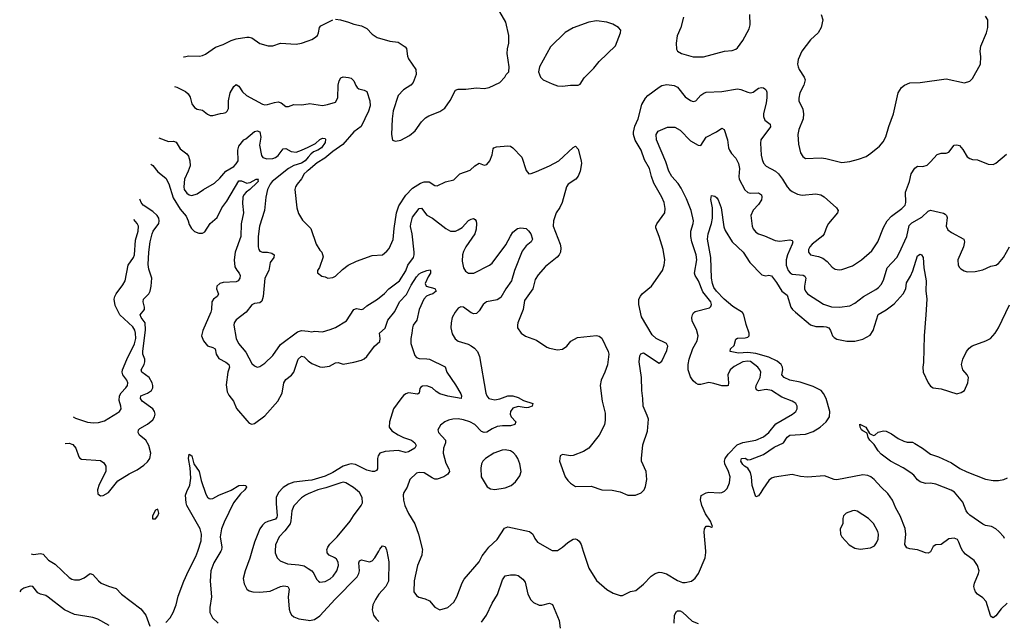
# Model space of a CAD drawing. Header units: inches. Extents: x 1473912 to 1647258, y 640388 to 773423.
# Tile 238 of 256: x 1487791 to 1495334, y 749463 to 754070. Entities that reach past the tile are written whole.
import ezdxf

# ---------------------------------------------------------------- set-up
doc = ezdxf.new("R2010")
doc.units = ezdxf.units.IN
doc.header["$MEASUREMENT"] = 0
for name, color, linetype in [('B4784', 7, 'Continuous'), ('B4785', 7, 'Continuous'), ('B4794', 7, 'Continuous'), ('B4795', 7, 'Continuous')]:
    doc.layers.add(name, color=color, linetype=linetype)

msp = doc.modelspace()

# ---------------------------------------------------------------- linework, layer by layer
at = {"layer": 'B4784', "color": 5}
for points, elevation in [([(1487879.7, 749979.1), (1487895.2, 749975.2), (1487950, 749983), (1487970, 749977.3), (1488011.3, 749931.3), (1488061.3, 749901.3), (1488170, 749798.7), (1488190, 749786.7), (1488210, 749780.2), (1488250, 749781.2), (1488284.4, 749795.6), (1488330, 749830.4), (1488350, 749821.3), (1488393.3, 749773.2), (1488415.8, 749755.7), (1488470, 749731), (1488530, 749713.8), (1488570.2, 749670), (1488717.5, 749557.5), (1488757.1, 749510), (1488787, 749427)], 780), ([(1488910, 749453.4), (1488942.3, 749490), (1488966.5, 749530), (1488990, 749588.9), (1489004.8, 749655.2), (1489048.3, 749771.7), (1489083, 749850), (1489141.2, 749958.8), (1489154.8, 750000)], 780), ([(1489331.8, 750000), (1489276.9, 749910), (1489255, 749850), (1489250.6, 749770), (1489260.3, 749650), (1489246.9, 749570), (1489247.1, 749530), (1489268.9, 749488.9), (1489310.2, 749450)], 780), ([(1489569.5, 750000), (1489553.7, 749946.3), (1489517.1, 749850), (1489503.8, 749790), (1489509.3, 749749.3), (1489530, 749710.4), (1489550, 749697.4), (1489578, 749690), (1489630, 749685.4), (1489710, 749692.8), (1489790, 749728.8), (1489813.7, 749733.7), (1489844.9, 749730), (1489855, 749710), (1489847.9, 749650), (1489855.9, 749555.9), (1489862.6, 749530), (1489872.6, 749512.6), (1489890, 749497.6), (1489930, 749481.1), (1490000, 749471.7)], 820), ([(1489748.7, 750000), (1489748, 749988), (1489763.1, 749950), (1489785.5, 749925.5), (1489842.8, 749902.8), (1489930, 749895.5), (1489970, 749886.7), (1490000, 749867.1)], 840), ([(1488474.9, 749430), (1488390, 749479.1), (1488350, 749492.5), (1488210, 749515), (1488134.7, 749550), (1488010, 749647.9), (1487990, 749659.8), (1487949.6, 749670), (1487930, 749682), (1487890, 749729.7), (1487870, 749732.2), (1487821.9, 749718.1), (1487798.6, 749701.4), (1487790.6, 749688.3)], 780)]:
    msp.add_lwpolyline(points, dxfattribs=dict(at, elevation=elevation))
at = {"layer": 'B4785', "color": 5}
for points, elevation in [([(1489046.4, 753785), (1489050, 753786.4), (1489085.8, 753794.2), (1489168.7, 753791.3), (1489190, 753795.8), (1489213.5, 753806.5), (1489290, 753859), (1489350, 753880.3), (1489409.8, 753910.2), (1489450, 753923.6), (1489530, 753936.5), (1489550, 753937.6), (1489570, 753932.4), (1489630, 753888), (1489694, 753870), (1489730, 753870.4), (1489790, 753890.4), (1489910, 753883), (1489950, 753890.5), (1490000, 753907.7)], 880), ([(1488976.7, 753557.8), (1488994.7, 753554.7), (1489059.7, 753519.7), (1489081.5, 753501.5), (1489096.9, 753476.9), (1489110, 753426), (1489130, 753398.8), (1489150, 753386), (1489190, 753376.3), (1489230, 753345.5), (1489250, 753337.6), (1489270, 753337), (1489330, 753352.7), (1489350, 753353.4), (1489370, 753359.1), (1489380.9, 753370), (1489391.1, 753390), (1489391.1, 753450), (1489403.1, 753510), (1489430, 753559.3), (1489450, 753572.7), (1489470, 753562), (1489498.4, 753518.4), (1489528.5, 753490), (1489650, 753424), (1489670, 753419), (1489690, 753421.3), (1489742.9, 753437.1), (1489770, 753440.2), (1489793.6, 753433.6), (1489830, 753404.9), (1489850, 753406.4), (1489890, 753419.5), (1489950, 753419.1), (1490000, 753426)], 860), ([(1488856.1, 753164.2), (1488930, 753138.4), (1488970, 753138.9), (1488990, 753133.1), (1489020.2, 753080.2), (1489070, 753042.8), (1489084.5, 753024.5), (1489095, 752990), (1489095.5, 752950), (1489082.4, 752910), (1489052.2, 752850), (1489047.6, 752790), (1489051.6, 752770), (1489070, 752741.1), (1489090, 752727.7), (1489110, 752723.2), (1489150, 752735.6), (1489197.7, 752770), (1489282, 752818), (1489324.6, 752855.4), (1489369.9, 752910.1), (1489430, 752946.2), (1489450, 752965.5), (1489463.2, 752990), (1489460.7, 753070), (1489470, 753100.7), (1489509, 753150), (1489523.2, 753156.8), (1489590, 753214.4), (1489610, 753219.3), (1489630, 753210.5), (1489636.9, 753170), (1489628.5, 753110), (1489642.8, 753030), (1489654.1, 753014.1), (1489685, 753005), (1489730, 753008.1), (1489750, 753016), (1489770, 753030.2), (1489810, 753081.7), (1489830, 753084.9), (1489870, 753060.2), (1489910, 753056.8), (1489950, 753070.2), (1490000, 753094.2)], 840), ([(1488794.5, 752963.5), (1488810, 752952.4), (1488850, 752906), (1488910, 752857.6), (1488934.1, 752814.1), (1488965.8, 752705.8), (1489019.5, 752619.5), (1489065.3, 752565.3), (1489082, 752530), (1489090, 752500.5), (1489106.5, 752470), (1489130, 752447), (1489164.1, 752435.9), (1489190, 752436.3), (1489210, 752446.8), (1489249.8, 752510.2), (1489303.9, 752556.1), (1489338.7, 752630), (1489378.5, 752681.5), (1489470, 752837.4), (1489490, 752835.6), (1489530, 752819.3), (1489540, 752820), (1489557.2, 752822.8), (1489603.6, 752850), (1489620.7, 752850), (1489616.1, 752843.9), (1489616.6, 752830), (1489610, 752822.2), (1489554.7, 752770), (1489524.9, 752750), (1489508.1, 752730), (1489499.2, 752710), (1489497.1, 752662.9), (1489505.3, 752590), (1489487.2, 752507.2), (1489484.5, 752410), (1489442.6, 752290), (1489432.6, 752230), (1489438.7, 752178.7), (1489453, 752153), (1489473.1, 752130), (1489480.3, 752110), (1489477.8, 752090), (1489464.9, 752070), (1489450, 752062.2), (1489350, 752056.7), (1489324.2, 752050), (1489302.2, 752030), (1489299.7, 752010), (1489312.6, 751967.4), (1489304.4, 751950), (1489276.4, 751930), (1489262.3, 751910), (1489259.3, 751850), (1489254, 751830), (1489192.5, 751690), (1489184.4, 751650), (1489198.8, 751610), (1489230, 751572.9), (1489270, 751560.3), (1489289, 751549), (1489296.5, 751510), (1489315.6, 751475.6), (1489370, 751447.8), (1489392.9, 751430), (1489398.5, 751410), (1489385.2, 751370), (1489373.6, 751273.6), (1489381.4, 751221.4), (1489394.2, 751194.2), (1489428, 751150), (1489452.6, 751092.6), (1489530, 751000.4), (1489550, 750980.4), (1489570, 750972.4), (1489590, 750977), (1489670, 751036.1), (1489768.6, 751150), (1489800.9, 751210), (1489815.6, 751290), (1489830, 751314.3), (1489872.5, 751347.5), (1489892, 751370), (1489924.8, 751470), (1489950, 751493.1), (1489970, 751488.9), (1490000, 751459)], 820), ([(1490000, 753016.5), (1489977.1, 752990), (1489950, 752970.4), (1489890, 752952.7), (1489849, 752931), (1489724.8, 752830), (1489708.9, 752810), (1489689.2, 752769.2), (1489675.4, 752710), (1489666.7, 752610), (1489627.3, 752490), (1489618.8, 752410), (1489618, 752330), (1489621.6, 752310), (1489630, 752297.3), (1489650.3, 752290.3), (1489689.7, 752290.3), (1489722.4, 752282.4), (1489739.5, 752270), (1489737.4, 752250), (1489710.2, 752210), (1489699.8, 752150), (1489667.8, 752090), (1489655.5, 751950), (1489644.5, 751915.5), (1489630, 751901.7), (1489590, 751897.4), (1489570, 751887.6), (1489525.7, 751830), (1489450, 751772.8), (1489434.6, 751750), (1489431.6, 751730), (1489450.2, 751630), (1489467.5, 751590), (1489523.5, 751523.5), (1489570, 751438), (1489590, 751418.4), (1489610, 751410.4), (1489630, 751413.7), (1489670, 751439.5), (1489730, 751498), (1489790, 751582.3), (1489919.4, 751680.6), (1489950, 751690.1), (1490000, 751683.7)], 840), ([(1490000, 752916.5), (1489992.2, 752910), (1489971.3, 752890), (1489948.6, 752851.4), (1489915.3, 752810), (1489904.2, 752790), (1489899.5, 752770), (1489914.9, 752630), (1489925.7, 752585.7), (1489956.2, 752536.2), (1490000, 752491.1)], 860), ([(1488139.1, 750825.3), (1488170, 750826.5), (1488197.5, 750817.5), (1488219.6, 750790), (1488243.4, 750723.4), (1488251.8, 750711.8), (1488265.1, 750705.1), (1488410, 750694), (1488436.1, 750676.1), (1488450.3, 750650), (1488451.5, 750610), (1488398.3, 750510), (1488385.5, 750470), (1488390, 750438.8), (1488410, 750423.7), (1488430, 750425.8), (1488470, 750448.4), (1488541.8, 750538.2), (1488630, 750593), (1488690, 750623.8), (1488741.3, 750658.7), (1488770, 750684.7), (1488788, 750710), (1488796.3, 750750), (1488779, 750810), (1488755.8, 750850), (1488709, 750889), (1488697.8, 750910), (1488700.3, 750930), (1488710, 750939.3), (1488770, 750971.7), (1488810, 751005.9), (1488824.2, 751030), (1488827.9, 751050), (1488823.4, 751070), (1488811.3, 751090), (1488730, 751148.2), (1488715.2, 751170), (1488719.3, 751190), (1488770, 751210.9), (1488799.3, 751230), (1488810.5, 751250), (1488811.6, 751270), (1488805.6, 751290), (1488782.4, 751330), (1488726.1, 751370), (1488720.2, 751390), (1488743.8, 751430), (1488749.3, 751450), (1488748.3, 751470), (1488735, 751510), (1488734.5, 751530), (1488754.1, 751694.1), (1488750.8, 751750), (1488721.8, 751790), (1488714.8, 751810), (1488746.1, 751850), (1488747.9, 751870), (1488736.5, 751910), (1488739.8, 751930), (1488779.4, 751970), (1488789.1, 751990), (1488798.5, 752030), (1488802.4, 752090), (1488780.4, 752160.4), (1488775.6, 752195.6), (1488779.3, 752290), (1488789.4, 752370), (1488804.3, 752430), (1488813.4, 752450), (1488856.2, 752510), (1488860.3, 752530), (1488856.2, 752550), (1488843.1, 752570), (1488810, 752601.5), (1488736.9, 752650), (1488721.3, 752670), (1488713, 752690), (1488712.3, 752695.3)], 820), ([(1488201.2, 751028), (1488218.8, 751018.8), (1488310, 750989.2), (1488356.2, 750983.8), (1488394.7, 750985.2), (1488440.5, 750999.5), (1488541.1, 751058.9), (1488556, 751070), (1488567, 751090), (1488566, 751110), (1488553.1, 751153.1), (1488554.9, 751190), (1488567.8, 751212.2), (1488603.5, 751250), (1488615.5, 751270), (1488619.3, 751290), (1488612, 751310), (1488580.3, 751350), (1488575.2, 751370), (1488578.3, 751390), (1488611.2, 751468.8), (1488670, 751587.4), (1488679.2, 751630), (1488679, 751670), (1488673.3, 751693.3), (1488658, 751718), (1488558, 751810), (1488521.4, 751881.4), (1488514.7, 751930), (1488518.5, 751950), (1488529.7, 751970), (1488581.3, 752038.7), (1488598.8, 752070), (1488620.4, 752190), (1488661.5, 752250), (1488669.8, 752270), (1488678.6, 752381.4), (1488698, 752450), (1488700.7, 752490), (1488690.7, 752510), (1488664.4, 752539)], 840), ([(1489154.8, 750000), (1489180.9, 750079.1), (1489184, 750130), (1489174.5, 750170), (1489070, 750349.8), (1489065.8, 750370), (1489061.7, 750430), (1489070, 750456.9), (1489094.5, 750505.5), (1489101.7, 750558.3), (1489097.2, 750637.2), (1489085.1, 750710), (1489090, 750742), (1489110, 750731), (1489126, 750670), (1489164.6, 750610), (1489181, 750541), (1489217, 750437), (1489230, 750413.7), (1489243.5, 750403.5), (1489250, 750400.3), (1489270, 750404.2), (1489315.1, 750430), (1489411.8, 750468.2), (1489470, 750503.7), (1489506.2, 750506.2), (1489522, 750502), (1489527.7, 750490), (1489514.9, 750470), (1489481.8, 750438.2), (1489428.5, 750371.5), (1489356.9, 750223.1), (1489336.4, 750170), (1489326.5, 750110), (1489340.4, 750030), (1489337.9, 750010), (1489331.8, 750000)], 780), ([(1490000, 750540.4), (1489890, 750528), (1489850, 750512.5), (1489810, 750487.2), (1489773, 750450), (1489756.3, 750410), (1489755, 750365), (1489763.5, 750270), (1489760.1, 750259.9), (1489750, 750245.4), (1489691.8, 750228.2), (1489670, 750217.2), (1489650, 750198.4), (1489630.9, 750170), (1489590, 750069.6), (1489569.5, 750000)], 820), ([(1490000, 750438.7), (1489979.5, 750430), (1489950, 750409.8), (1489890, 750346.3), (1489875.8, 750310), (1489868.6, 750231.4), (1489861.9, 750210), (1489823, 750157), (1489777.3, 750110), (1489751.5, 750050), (1489748.7, 750000)], 840)]:
    msp.add_lwpolyline(points, dxfattribs=dict(at, elevation=elevation))
at = {"layer": 'B4785', "color": 5, "elevation": 820}
msp.add_lwpolyline([(1488850, 750322), (1488830, 750314), (1488808.2, 750270), (1488807.3, 750247.3), (1488830, 750246.8), (1488850, 750271.3), (1488855.6, 750290)], close=True, dxfattribs=at)
at = {"layer": 'B4794', "color": 5}
for points, elevation in [([(1490000, 749867.1), (1490028.5, 749848.5), (1490044.2, 749830), (1490064.9, 749784.9), (1490078.8, 749770), (1490090, 749763.8), (1490130, 749768.8), (1490170, 749788.9), (1490191.1, 749810), (1490221.1, 749850), (1490232.9, 749890), (1490230, 749916), (1490218.1, 749938.1), (1490205.1, 749950), (1490160.7, 749970), (1490146.3, 749986.3), (1490145.1, 750000)], 840), ([(1490000, 749471.7), (1490010, 749470.4), (1490050, 749475.8), (1490090, 749504.9), (1490206.9, 749633.1), (1490376.7, 749803.3), (1490389.9, 749830), (1490393.7, 749850), (1490388.9, 749910), (1490393.4, 749926.6), (1490410, 749932.9), (1490470, 749918.6), (1490490, 749925.2), (1490511.4, 749948.6), (1490541, 750000)], 820), ([(1490602.3, 750000), (1490618.6, 749918.6), (1490615, 749770), (1490596.3, 749730), (1490541.2, 749670), (1490516.9, 749630), (1490497.3, 749590), (1490490.3, 749550), (1490501.1, 749510), (1490520.9, 749480.9), (1490541.1, 749461.1)], 820), ([(1490875, 750000), (1490872, 749970), (1490839, 749890), (1490812.3, 749772.3), (1490810.5, 749690), (1490830, 749660.7), (1490848.5, 749648.5), (1490896.1, 749636.1), (1490930, 749620.7), (1490970.5, 749570.5), (1491010.8, 749550.8), (1491070, 749567.7), (1491117, 749610), (1491139.6, 749650), (1491181.1, 749758.9), (1491195.4, 749784.6), (1491310, 749919.1), (1491334.9, 749965.1), (1491361.5, 750000)], 840), ([(1492108.7, 750000), (1492152.4, 749870), (1492210, 749776), (1492290, 749706.8), (1492338.5, 749678.5), (1492390, 749660.7), (1492410, 749660.7), (1492469.6, 749690.4), (1492510, 749699.1), (1492570, 749748), (1492629.6, 749810), (1492659.5, 749830), (1492690, 749838.6), (1492710, 749838), (1492746.5, 749826.5), (1492830, 749775.6), (1492870, 749760.9), (1492890, 749759.6), (1492938, 749770), (1492965.6, 749794.4), (1492992.1, 749830), (1493041.5, 749950), (1493047.4, 749990), (1493046.6, 750000)], 840), ([(1494772.2, 750000), (1494770, 749995.6), (1494750, 749984.4), (1494730, 749987.6), (1494697.6, 750000)], 820), ([(1495357.4, 749602.6), (1495310, 749559), (1495270, 749505.6), (1495250, 749489.8), (1495236.8, 749496.8), (1495227.8, 749507.8), (1495194.7, 749614.7), (1495170, 749644.1), (1495130, 749670.8), (1495113.8, 749690), (1495104.9, 749710), (1495101.6, 749730), (1495105.1, 749754.9), (1495137.7, 749830), (1495140.7, 749850), (1495130, 749889.6), (1495103.9, 749930), (1495038.1, 749978.1), (1495018.5, 749998.5), (1495017.6, 750000)], 820), ([(1491330, 749455.8), (1491366.4, 749510), (1491410, 749601.6), (1491451.6, 749668.4), (1491490, 749780.7), (1491509.7, 749810.3), (1491550, 749818), (1491590, 749819.1), (1491610, 749813.4), (1491646.6, 749786.6), (1491664.1, 749764.1), (1491684.2, 749670), (1491706.9, 749626.9), (1491726.7, 749606.7), (1491770, 749586.7), (1491790, 749586.4), (1491850, 749601.6), (1491871.8, 749591.8), (1491924.6, 749470), (1491930.3, 749410)], 820), ([(1492804, 749450), (1492807.3, 749510), (1492822, 749538), (1492830, 749544), (1492850, 749543), (1492870, 749533), (1492943.4, 749463.4), (1492990, 749446)], 820)]:
    msp.add_lwpolyline(points, dxfattribs=dict(at, elevation=elevation))
at = {"layer": 'B4795', "color": 5}
for points, elevation in [([(1490210, 754073.1), (1490248.9, 754068.9), (1490310, 754052.4), (1490350, 754036.4), (1490410, 754023), (1490450, 754002), (1490490, 753958.8), (1490530, 753933.4), (1490625.8, 753905.8), (1490690, 753897.3), (1490743.5, 753863.5), (1490753.4, 753850), (1490763, 753790), (1490770.4, 753770), (1490824.4, 753690), (1490828.4, 753650), (1490804.4, 753590), (1490787.7, 753570), (1490730, 753533.2), (1490690.3, 753489.7), (1490652.5, 753372.5), (1490644.2, 753310), (1490639.3, 753190), (1490648, 753148), (1490670, 753139.1), (1490710, 753146.7), (1490777.3, 753182.7), (1490820.6, 753219.4), (1490870, 753287.7), (1490900.4, 753319.6), (1490925.4, 753334.6), (1491010, 753368.2), (1491047.2, 753392.7), (1491089.8, 753450.2), (1491130, 753530.7), (1491150, 753538), (1491210, 753538.4), (1491290, 753548), (1491350, 753543.1), (1491388.1, 753551.9), (1491469, 753590), (1491508.7, 753630), (1491518, 753650), (1491538, 753670), (1491542, 753710), (1491524.5, 753810), (1491526.8, 753846.8), (1491537.4, 753890), (1491537.4, 753950), (1491514.7, 754050), (1491469.7, 754129.7)], 880), ([(1492875.2, 754090), (1492855.8, 754010), (1492827.4, 753947.4), (1492819.5, 753890), (1492823.7, 753843.7), (1492830.7, 753830), (1492861, 753810), (1492950, 753784.9), (1493030, 753787), (1493190, 753830.3), (1493250, 753834.9), (1493276.6, 753843.4), (1493290, 753853.4), (1493332, 753910), (1493380.8, 753999.2), (1493388.2, 754030), (1493383.5, 754110)], 880), ([(1493930.8, 754110), (1493944, 754070), (1493930.4, 754010), (1493908, 753970), (1493850, 753916.2), (1493782.6, 753830), (1493753.9, 753766.1), (1493750.3, 753730), (1493754.3, 753710), (1493762.3, 753690), (1493800.9, 753630), (1493807.6, 753610), (1493798.5, 753570), (1493767.6, 753510), (1493758.9, 753470), (1493760.3, 753450), (1493790, 753384), (1493796, 753350), (1493792.6, 753310), (1493760.2, 753230), (1493752.9, 753190), (1493757.4, 753117.4), (1493774, 753050), (1493790, 753022), (1493810, 753007.2), (1493930, 753012.8), (1493967.7, 753007.7), (1494090, 752977.6), (1494150, 752985.3), (1494218.2, 753001.8), (1494276.4, 753023.6), (1494312.9, 753047.1), (1494377.8, 753102.2), (1494406.4, 753133.6), (1494426.4, 753173.6), (1494448.9, 753251.1), (1494486.4, 753350), (1494521.3, 753510), (1494547, 753550), (1494570, 753568.2), (1494610, 753586.4), (1494690, 753588.4), (1494890, 753617.1), (1495030, 753587.3), (1495070, 753598.8), (1495090, 753618.8), (1495152.3, 753730), (1495154.2, 753785.8), (1495149.6, 753830), (1495153.8, 753866.2), (1495198, 753970), (1495209.2, 754010), (1495208.7, 754068.7), (1495190, 754098)], 880), ([(1490000, 753907.7), (1490030, 753918), (1490050, 753930.6), (1490072, 753950), (1490080.7, 753970), (1490086.6, 754010), (1490097.6, 754022.4), (1490190, 754070.3)], 880), ([(1490000, 753426), (1490010, 753427.3), (1490110, 753413), (1490150, 753419.5), (1490210, 753439.5), (1490227, 753473), (1490231.7, 753568.3), (1490237.7, 753602.3), (1490250, 753624.9), (1490268.3, 753631.7), (1490310, 753627.9), (1490330, 753621.5), (1490350, 753601.6), (1490365.2, 753565.2), (1490377, 753550), (1490390, 753539.6), (1490430.3, 753530.3), (1490450, 753520.5), (1490472.3, 753450), (1490476.8, 753410), (1490463.1, 753370), (1490406.9, 753253.1), (1490350, 753212.2), (1490266.2, 753113.8), (1490190, 753060.6), (1490129, 753011), (1490070, 752974.6), (1490000, 752916.5)], 860), ([(1490000, 752491.1), (1490020.5, 752470), (1490062, 752350), (1490090, 752304.7), (1490104.7, 752290), (1490115.3, 752255.3), (1490087.3, 752172.7), (1490072, 752150), (1490072.7, 752132.7), (1490106.4, 752106.4), (1490130, 752102), (1490151.6, 752091.6), (1490190, 752096), (1490210, 752106.8), (1490263.3, 752156.7), (1490308.5, 752191.5), (1490370, 752221.3), (1490490, 752264.9), (1490570, 752270.4), (1490602.8, 752297.2), (1490621, 752319), (1490652.9, 752387.1), (1490659.5, 752470), (1490677.1, 752590), (1490694.7, 752645.3), (1490750, 752725.5), (1490799.6, 752780.4), (1490861, 752819), (1490890, 752829.1), (1490927.6, 752827.6), (1490970, 752801.3), (1490990, 752798.4), (1491052.6, 752827.4), (1491115.8, 752844.2), (1491162, 752890), (1491241.2, 752918.8), (1491277.2, 752950), (1491310, 752970.6), (1491350, 752956), (1491370, 752961), (1491392.7, 752990), (1491410, 753034), (1491418.6, 753081.4), (1491424, 753090), (1491442.8, 753097.2), (1491530, 753104.9), (1491550, 753102.6), (1491570, 753088.5), (1491637.3, 753017.3), (1491670, 752916), (1491690.7, 752890.7), (1491710, 752893), (1491750, 752907.6), (1491850, 752951.6), (1491922, 752990), (1492030, 753090.8), (1492050, 753101), (1492070, 753078), (1492091.7, 752990), (1492094.6, 752970), (1492084.6, 752910), (1492069.1, 752870.9), (1492052.2, 752850), (1491992.7, 752810), (1491979.5, 752790), (1491946.3, 752670), (1491928.4, 752631.6), (1491900.3, 752590), (1491879.6, 752530), (1491879, 752490), (1491931.9, 752350), (1491936.3, 752323.7), (1491933.2, 752290), (1491924.4, 752270), (1491908.8, 752251.2), (1491819.2, 752180.8), (1491764, 752116), (1491739.7, 752080.3), (1491720.9, 752010), (1491659.4, 751920.6), (1491647.8, 751850), (1491608.2, 751750), (1491603.8, 751730), (1491605.5, 751710), (1491633.4, 751670), (1491666.5, 751646.5), (1491750, 751616.4), (1491830, 751562), (1491850, 751554), (1491910, 751542.8), (1491950, 751546.8), (1491982, 751570), (1492012.1, 751607.9), (1492064.8, 751635.2), (1492210, 751650.7), (1492230, 751646.8), (1492250, 751631), (1492299.1, 751530), (1492303.8, 751510), (1492293.3, 751426.7), (1492274.4, 751370), (1492244.9, 751310), (1492237.6, 751270), (1492253.7, 751150), (1492275.9, 751055.9), (1492277.5, 751002.5), (1492272.4, 750967.6), (1492231.5, 750888.5), (1492150, 750788), (1492110, 750763.1), (1492030, 750733.3), (1492009.5, 750729.5), (1491950, 750741.2), (1491930.9, 750729.1), (1491926.8, 750690), (1491970.7, 750570), (1491990, 750541), (1492010, 750521), (1492050, 750494.8), (1492170, 750497.1), (1492250, 750470.5), (1492330, 750467.3), (1492390, 750454.8), (1492450, 750428.2), (1492508, 750430), (1492552.3, 750447.7), (1492575.3, 750470), (1492585.6, 750494.4), (1492596, 750550), (1492589.3, 750610), (1492554, 750690), (1492554, 750710), (1492565.1, 750814.9), (1492601.2, 750918.8), (1492607.3, 751010), (1492599.3, 751039.3), (1492567.6, 751110), (1492565.1, 751170), (1492556.2, 751230), (1492554, 751330), (1492536, 751450), (1492542.7, 751497.3), (1492550, 751512), (1492570, 751518), (1492690, 751441), (1492710, 751456), (1492750, 751537.3), (1492756, 751570), (1492745.6, 751590), (1492668.3, 751628.3), (1492637.5, 751657.5), (1492555.2, 751795.2), (1492533.3, 751890), (1492534.5, 751930), (1492546.2, 751953.8), (1492559.3, 751970), (1492630.9, 752029.1), (1492716, 752150), (1492729.4, 752190), (1492734.5, 752230), (1492719.7, 752310), (1492689.7, 752410), (1492664.9, 752475.1), (1492664.7, 752490), (1492672.9, 752507.1), (1492733, 752590), (1492736.4, 752623.6), (1492728.6, 752670), (1492711.3, 752711.3), (1492650, 752817.6), (1492631.1, 752868.9), (1492616.1, 752930), (1492577.6, 752997.6), (1492551.1, 753070), (1492507.3, 753147.3), (1492494.2, 753190), (1492494.1, 753210), (1492504.6, 753255.4), (1492530, 753310.4), (1492558.4, 753421.6), (1492585.6, 753470), (1492603.1, 753490), (1492690, 753554.2), (1492710, 753565.8), (1492750, 753573.2), (1492805.9, 753565.9), (1492830, 753553.7), (1492890, 753480.3), (1492930, 753452), (1492950, 753443.8), (1492970, 753447.7), (1493008.8, 753491.2), (1493031.8, 753508.2), (1493050, 753514.9), (1493170, 753519.8), (1493290, 753540.7), (1493316.5, 753536.5), (1493370, 753514.4), (1493390, 753510.5), (1493410, 753516.3), (1493450, 753545.5), (1493474, 753550), (1493490, 753547.7), (1493499.9, 753539.9), (1493510, 753530.7), (1493514.7, 753514.7), (1493515, 753475), (1493510.1, 753430), (1493488.4, 753351.6), (1493488.2, 753330), (1493500.7, 753300.7), (1493539.5, 753270), (1493544, 753250), (1493468, 753150), (1493465.3, 753125.2), (1493471.8, 753031.8), (1493478.6, 752998.6), (1493490.2, 752970.2), (1493509.2, 752949.2), (1493580.4, 752910), (1493604.6, 752890), (1493635.6, 752850), (1493671.3, 752791.3), (1493689.2, 752769.2), (1493710, 752754.4), (1493750, 752734.4), (1493785.7, 752725.7), (1493890, 752736.5), (1493929.1, 752729.1), (1493953.8, 752713.8), (1494047.7, 752630), (1494060.5, 752610), (1494056.4, 752590), (1493987.6, 752510), (1493973.7, 752486.3), (1493955.2, 752430), (1493944.2, 752415.8), (1493863.2, 752350), (1493845.2, 752330), (1493834.3, 752310), (1493833.7, 752290), (1493850.7, 752270), (1493910, 752257.5), (1493943.5, 752243.5), (1493977.5, 752217.5), (1494014.6, 752174.6), (1494039.1, 752159.1), (1494070, 752154.7), (1494090, 752156.9), (1494170, 752186.5), (1494239.7, 752230), (1494319.4, 752300.6), (1494364.5, 752370), (1494410, 752478), (1494438, 752530), (1494470, 752564.9), (1494550, 752623.1), (1494574.3, 752650), (1494581.1, 752670), (1494578.6, 752750), (1494608.5, 752830), (1494621, 752890), (1494650, 752933), (1494670, 752947.7), (1494710, 752946.7), (1494743, 752957), (1494770, 752980.7), (1494821.1, 753038.9), (1494850, 753048.5), (1494890, 753048.5), (1494910, 753055.5), (1494950, 753110.5), (1494970, 753112.7), (1494990, 753105.5), (1495016.3, 753076.3), (1495050, 753018.8), (1495070, 753006), (1495090, 752998.8), (1495130, 752997.3), (1495210, 752964), (1495250, 752962), (1495270, 752970.7), (1495350, 753040.7)], 860), ([(1493046.6, 750000), (1493035.1, 750144.9), (1493037.2, 750170), (1493050, 750191.3), (1493071.6, 750191.6), (1493090, 750184.7), (1493098, 750190), (1493084, 750230), (1493044.9, 750284.9), (1493016.2, 750350), (1493006.8, 750393.2), (1493012.5, 750427.5), (1493050, 750447.7), (1493070, 750452), (1493150, 750446.3), (1493170, 750448.9), (1493190, 750459.5), (1493210, 750479.1), (1493230, 750524.7), (1493234.5, 750570), (1493222, 750610), (1493192.5, 750670), (1493190.4, 750690), (1493195.6, 750710), (1493217.4, 750742.6), (1493286.7, 750813.3), (1493330, 750832.8), (1493430, 750851.2), (1493490, 750876.1), (1493530, 750908.9), (1493584.1, 750975.9), (1493712.3, 751050), (1493737, 751070), (1493747, 751090), (1493747.3, 751110), (1493736.2, 751130), (1493721.6, 751141.6), (1493709.4, 751150), (1493630, 751178.9), (1493550, 751230.6), (1493510, 751237.2), (1493450, 751227.6), (1493436.6, 751236.6), (1493429.8, 751250), (1493433.6, 751270), (1493464.8, 751330), (1493467.9, 751370), (1493461.4, 751390), (1493446.6, 751410), (1493390, 751451.4), (1493370, 751456.4), (1493330, 751450.8), (1493264.6, 751415.4), (1493235, 751390), (1493215.3, 751350), (1493221.8, 751290), (1493217.6, 751270), (1493210, 751265.1), (1493170, 751266.3), (1493110, 751284.5), (1493070, 751290.7), (1493010, 751277.2), (1492990, 751277.2), (1492970, 751286.8), (1492950, 751304.8), (1492930, 751335.1), (1492912.3, 751390), (1492912.3, 751430), (1492918.6, 751470), (1492948.1, 751551.9), (1492981.1, 751610), (1492989.6, 751650), (1492976.9, 751696.9), (1492942.2, 751762.3), (1492939.7, 751790), (1492944.7, 751810), (1492953.6, 751826.4), (1492965.7, 751834.3), (1493075.2, 751864.8), (1493086.1, 751873.9), (1493092, 751890), (1493084.8, 751910), (1493025.8, 751985.8), (1492991.8, 752070), (1492965.7, 752110), (1492961.8, 752130), (1492978.4, 752230), (1492972.7, 752270), (1492940.7, 752370), (1492933.2, 752410), (1492932, 752450), (1492950.8, 752510), (1492952.7, 752530), (1492934.5, 752610), (1492899.6, 752699.6), (1492859.8, 752779.8), (1492835.8, 752815.8), (1492787.9, 752870), (1492764, 752910), (1492742.3, 752982.3), (1492668.4, 753150), (1492667.2, 753190), (1492683.3, 753216.7), (1492754.1, 753245.9), (1492810, 753246.3), (1492850, 753223.6), (1492930, 753142.4), (1492990, 753108.4), (1493010, 753108), (1493050, 753171.6), (1493129.8, 753210.2), (1493170, 753239.1), (1493188.1, 753228.1), (1493214.4, 753150), (1493221.7, 753090), (1493228.9, 753070), (1493244.9, 753044.9), (1493278.3, 753010), (1493298, 752970), (1493304.7, 752930), (1493300.2, 752870), (1493303, 752850), (1493347.3, 752767.3), (1493370, 752746.9), (1493390, 752742.2), (1493450, 752743.7), (1493474, 752730), (1493477.4, 752710), (1493472.9, 752690), (1493450, 752655.6), (1493409.5, 752610.5), (1493391.5, 752570), (1493401.7, 752490), (1493410, 752468), (1493430, 752442), (1493450, 752430.3), (1493496, 752416), (1493578.9, 752378.9), (1493613.4, 752373.4), (1493690, 752383.6), (1493710, 752379.1), (1493713.8, 752370), (1493709.3, 752350), (1493674.2, 752270), (1493662.1, 752230), (1493663, 752190), (1493679.3, 752150), (1493692.9, 752132.9), (1493710, 752121.3), (1493793.2, 752113.2), (1493807.3, 752107.3), (1493814.7, 752090), (1493802.7, 752030), (1493803.2, 752010), (1493810.3, 751990), (1493826.3, 751970), (1493950, 751891.5), (1494010, 751872.4), (1494072.2, 751867.8), (1494150, 751878), (1494190, 751900.3), (1494255.1, 751950), (1494350, 752003.2), (1494370, 752018.9), (1494390, 752041.3), (1494410, 752075.5), (1494436.2, 752170), (1494510, 752249.1), (1494530, 752281.7), (1494588.2, 752410), (1494606.4, 752493.6), (1494626.2, 752513.8), (1494702.8, 752557.2), (1494750, 752603.6), (1494770, 752611.7), (1494868.2, 752588.2), (1494881.2, 752581.2), (1494891.5, 752571.5), (1494896.3, 752556.3), (1494889.3, 752490), (1494902, 752462), (1494930, 752439.5), (1495024, 752390), (1495028.2, 752370), (1495022.4, 752330), (1494979.1, 752230), (1494980.7, 752190), (1494990, 752171.3), (1495001.1, 752161.1), (1495025.8, 752145.8), (1495050, 752138.8), (1495110, 752142.8), (1495170, 752154), (1495230, 752182), (1495270, 752190.6), (1495290, 752203), (1495327.6, 752250), (1495374.7, 752330)], 840), ([(1490000, 753094.2), (1490058, 753122), (1490090, 753152), (1490110, 753163), (1490130, 753161), (1490134.2, 753154.2), (1490130.2, 753130), (1490102.8, 753090), (1490076, 753070), (1490042.5, 753057.5), (1490020.2, 753039.8), (1490000, 753016.5)], 840), ([(1494697.6, 750000), (1494670.4, 750010.4), (1494610, 750019.1), (1494586.8, 750026.8), (1494572.4, 750052.4), (1494579.4, 750130), (1494574.2, 750174.2), (1494537.1, 750270), (1494503.1, 750330), (1494477.2, 750390), (1494441.3, 750441.3), (1494389.9, 750489.9), (1494337.1, 750550), (1494311.8, 750570), (1494290, 750579.5), (1494250, 750583.9), (1494050, 750547.1), (1494030, 750549.7), (1493957.1, 750577.1), (1493825.8, 750565.8), (1493772.7, 750572.7), (1493710, 750588.5), (1493573, 750567), (1493550, 750559.1), (1493530, 750541.1), (1493483.9, 750476.1), (1493470, 750448.4), (1493450, 750423.5), (1493430, 750416), (1493402.1, 750502.1), (1493397.9, 750570), (1493390, 750601.6), (1493370, 750637), (1493342.7, 750650), (1493330, 750662.7), (1493315.1, 750690), (1493321.2, 750710), (1493350, 750711.2), (1493370, 750698.4), (1493390, 750702), (1493490, 750741.3), (1493570, 750795.7), (1493643.4, 750830), (1493670, 750874.2), (1493690, 750888.8), (1493810, 750897), (1493870, 750915.9), (1493924.1, 750950), (1493970, 750990.2), (1493994.3, 751030), (1493996.4, 751070), (1493968.3, 751170), (1493950, 751206.8), (1493931.2, 751230), (1493870, 751261.3), (1493770, 751294.3), (1493690, 751309.3), (1493648.5, 751330), (1493630.8, 751350), (1493638, 751390), (1493635.9, 751410), (1493623.8, 751430), (1493594, 751454), (1493530, 751486.4), (1493430, 751514.7), (1493370, 751520.9), (1493296.9, 751516.9), (1493233.2, 751530), (1493237.6, 751550), (1493265.3, 751574.7), (1493277.1, 751622.9), (1493290, 751631.4), (1493350, 751632.9), (1493370, 751638.4), (1493379.7, 751650), (1493379.3, 751670), (1493356.4, 751736.4), (1493339.5, 751810), (1493328.9, 751828.9), (1493254.1, 751874.1), (1493187.9, 751930), (1493128.4, 751990), (1493110, 752018.7), (1493098.2, 752050), (1493089.8, 752090.2), (1493085.1, 752250), (1493061.5, 752390), (1493064.6, 752430), (1493092, 752510), (1493098.8, 752550), (1493098.6, 752630), (1493086.4, 752693.6), (1493090, 752724.9), (1493117.5, 752717.5), (1493130, 752708.4), (1493142.3, 752690), (1493165.8, 752630), (1493185, 752485), (1493196.4, 752456.4), (1493248.8, 752370), (1493333.6, 752290), (1493384, 752210), (1493477.1, 752117.1), (1493507.9, 752107.9), (1493530, 752113.7), (1493550, 752108.8), (1493590, 752057.6), (1493630, 751990.2), (1493670, 751960.3), (1493698, 751870), (1493712, 751850), (1493734.7, 751830), (1493850, 751732.7), (1493890, 751720.2), (1493950, 751721.5), (1493970, 751719.2), (1493990, 751710.1), (1494002.7, 751690), (1494018, 751650), (1494030, 751635.6), (1494050, 751624.2), (1494128.6, 751608.6), (1494190, 751609.2), (1494250, 751623.2), (1494305.6, 751654.4), (1494329.8, 751690.2), (1494368, 751812), (1494430, 751849.2), (1494490, 751894.4), (1494559.8, 751970), (1494578.7, 752010), (1494585, 752055), (1494615.1, 752104.9), (1494633.5, 752146.5), (1494670, 752260.7), (1494690, 752275.5), (1494698.8, 752270), (1494712.9, 752250), (1494718.6, 752170), (1494734.4, 752070), (1494733.8, 751993.8), (1494739.8, 751930), (1494734.2, 751810), (1494719.6, 751650), (1494715.3, 751444.7), (1494710.4, 751410), (1494713, 751370), (1494750.8, 751290), (1494770, 751264.7), (1494790, 751251.3), (1494850, 751242.8), (1494970, 751206), (1495004.7, 751215.3), (1495029.1, 751230.9), (1495056, 751290), (1495059, 751330), (1495049.2, 751350), (1495017.2, 751390), (1495006.6, 751430), (1495016, 751470), (1495045.2, 751530), (1495064, 751556), (1495088.5, 751571.5), (1495192.3, 751610), (1495229.6, 751630), (1495263.1, 751670), (1495290.9, 751710), (1495373.8, 751886.2)], 820), ([(1490000, 751683.7), (1490030, 751679.8), (1490050, 751683.8), (1490110, 751680.3), (1490170, 751696.5), (1490210, 751712.9), (1490294.9, 751765.1), (1490350, 751851.3), (1490370, 751858.5), (1490410, 751851.2), (1490423.7, 751856.3), (1490450, 751879), (1490531.6, 751930), (1490586.5, 751973.5), (1490618.5, 752010), (1490701.8, 752070), (1490750, 752146.7), (1490763.2, 752190), (1490808.2, 752250), (1490813.3, 752270), (1490812.1, 752290), (1490798.3, 752430), (1490786, 752486), (1490787.5, 752507.5), (1490800.8, 752559.2), (1490850, 752623.2), (1490870, 752627.6), (1490910, 752574.3), (1490953.7, 752550), (1491054.4, 752470), (1491090, 752451.2), (1491130, 752451.8), (1491150, 752459.8), (1491180, 752480), (1491230, 752531.8), (1491250, 752543.8), (1491267.1, 752547.1), (1491279.9, 752539.9), (1491288.3, 752528.3), (1491291.7, 752510), (1491287.1, 752467.1), (1491276.9, 752430), (1491207.8, 752330), (1491190, 752295.1), (1491183.2, 752270), (1491181.8, 752221.8), (1491190.2, 752170.2), (1491205.4, 752145.4), (1491230, 752129.2), (1491270, 752130.2), (1491390, 752189.4), (1491410, 752205.4), (1491514.5, 752345.5), (1491550, 752413.4), (1491570, 752442), (1491605.2, 752470), (1491630, 752476.3), (1491670, 752470.6), (1491690, 752454), (1491707.3, 752430), (1491719.3, 752390), (1491710.5, 752370), (1491670, 752338.7), (1491641.2, 752298.8), (1491582.3, 752150), (1491559.1, 752070), (1491515, 752010), (1491477, 751943), (1491450, 751925.5), (1491367.6, 751910), (1491342.6, 751890), (1491310, 751840.5), (1491290, 751821.3), (1491270, 751817.4), (1491250, 751824.7), (1491190, 751869.6), (1491170, 751871.1), (1491150, 751860.7), (1491126, 751830), (1491104.4, 751790), (1491095.8, 751750), (1491094, 751710), (1491104.4, 751664.4), (1491125.8, 751625.8), (1491150, 751607.7), (1491225.5, 751585.5), (1491250, 751573.8), (1491275.7, 751555.7), (1491298.6, 751530), (1491312.7, 751490), (1491363.2, 751210), (1491370.3, 751190), (1491384.9, 751170), (1491430, 751158.9), (1491470, 751167.7), (1491530, 751191), (1491570, 751190.2), (1491610, 751175.9), (1491650, 751154.7), (1491721, 751130), (1491716.3, 751110), (1491690, 751100.5), (1491670, 751099.1), (1491610, 751107.1), (1491570, 751095.3), (1491550.3, 751070), (1491548.1, 751050), (1491556.9, 751030), (1491592.2, 750990), (1491584, 750970), (1491550, 750960.7), (1491490, 750959.9), (1491450, 750954), (1491410, 750938), (1491368.9, 750911.1), (1491350, 750908.6), (1491330, 750916.3), (1491276.8, 750970), (1491239.1, 750990), (1491190, 751007.1), (1491150, 751013.4), (1491108.5, 751011.5), (1491076.2, 751003.8), (1491047.7, 750990), (1491014.7, 750965.3), (1490995.5, 750930), (1491000.5, 750910), (1491052.3, 750850), (1491053, 750830), (1491037.8, 750790), (1491034.5, 750750), (1491054.7, 750674.7), (1491079.6, 750630), (1491082.6, 750610), (1491078.6, 750601.4), (1491070.4, 750590), (1491040.5, 750570), (1490990, 750552), (1490970, 750552.1), (1490950, 750561.5), (1490890, 750599.7), (1490850, 750603), (1490830, 750596.3), (1490780.3, 750550), (1490758, 750490), (1490734.6, 750450), (1490729.1, 750430.9), (1490731.5, 750390), (1490742, 750350), (1490768.5, 750288.5), (1490818.3, 750210), (1490846, 750130), (1490876, 750010), (1490875, 750000)], 840), ([(1490000, 751459), (1490010, 751449.1), (1490030, 751437.3), (1490090, 751411.4), (1490110, 751410.2), (1490163.3, 751416.7), (1490210, 751442), (1490230, 751445.3), (1490270, 751433.4), (1490350, 751448.4), (1490410, 751464), (1490430, 751473.4), (1490449.6, 751490), (1490510, 751570.3), (1490550, 751607), (1490552.7, 751630), (1490546.4, 751670), (1490590, 751707.9), (1490610.7, 751770), (1490664.2, 751835.8), (1490699.8, 751910), (1490753.5, 751966.5), (1490790, 752037.8), (1490830, 752101.8), (1490850, 752123.2), (1490870, 752133.8), (1490910.4, 752150.4), (1490934.3, 752154.3), (1490939.1, 752150), (1490938.7, 752130), (1490919.1, 752100.9), (1490897.4, 752050), (1490905.5, 752030), (1490972.4, 752012.4), (1490980.7, 751990), (1490957.1, 751970), (1490930, 751963.2), (1490908.2, 751951.8), (1490888, 751930), (1490851.8, 751850), (1490832.5, 751770), (1490806, 751730), (1490799.7, 751710), (1490796.2, 751670), (1490786.4, 751630), (1490786.6, 751590), (1490818.4, 751498.4), (1490830, 751482.8), (1490850, 751474.4), (1490910, 751473.8), (1490929.3, 751469.3), (1491051.4, 751411.4), (1491064.2, 751370), (1491130, 751273), (1491170, 751204.9), (1491176.5, 751190), (1491173, 751170), (1491070, 751186.2), (1491010, 751204.5), (1490981.8, 751221.8), (1490950, 751251.6), (1490910, 751267), (1490877.2, 751262.8), (1490863.6, 751256.4), (1490855.3, 751244.8), (1490850.2, 751209.8), (1490838, 751202), (1490770, 751211.7), (1490750, 751206), (1490730, 751191.1), (1490710, 751167.2), (1490654.5, 751090), (1490623.5, 750990), (1490621.2, 750950), (1490642.4, 750922.4), (1490689.2, 750890), (1490730, 750869.5), (1490793.2, 750850), (1490817.2, 750830), (1490829, 750810), (1490818.9, 750790), (1490770, 750760.3), (1490750, 750755.7), (1490689.5, 750770.5), (1490590, 750764.7), (1490550, 750750.9), (1490536.9, 750730), (1490533, 750710), (1490532.8, 750630), (1490523.1, 750616.9), (1490510.1, 750609.9), (1490490, 750609.2), (1490450, 750620.2), (1490364.5, 750664.5), (1490330, 750667.9), (1490310, 750664.6), (1490270, 750650.7), (1490190, 750603), (1490130, 750575.4), (1490030, 750543.7), (1490000, 750540.4)], 820), ([(1495336.8, 750096.8), (1495330.5, 750110), (1495293.5, 750150), (1495270, 750171.1), (1495236.5, 750190), (1495190, 750197.9), (1495170, 750206.6), (1495070, 750275.8), (1495054.6, 750290), (1495042.6, 750310), (1495015.6, 750375.6), (1494952.5, 750452.5), (1494927.4, 750467.4), (1494810, 750514.1), (1494770, 750521.2), (1494730, 750519.2), (1494690, 750529.9), (1494670, 750547), (1494642, 750582), (1494618.9, 750598.9), (1494559.2, 750639.2), (1494462.4, 750690), (1494390, 750742.4), (1494367.3, 750767.3), (1494336.8, 750816.8), (1494304, 750850), (1494292.3, 750870), (1494284, 750904), (1494250, 750920.7), (1494240.7, 750930), (1494229.4, 750950.6), (1494227, 750973), (1494274, 750950), (1494302, 750902), (1494322, 750890), (1494334, 750886), (1494346, 750890), (1494369.1, 750910.9), (1494410, 750921), (1494430, 750918.8), (1494470, 750899.1), (1494522.4, 750862.4), (1494563.4, 750843.4), (1494590, 750835.5), (1494630, 750833.7), (1494650, 750825.2), (1494707.4, 750790), (1494770, 750743.9), (1494830, 750722.6), (1494930, 750677.7), (1494993.9, 750633.9), (1495047.3, 750607.3), (1495190, 750552.3), (1495250, 750540.9), (1495290, 750542.2), (1495330, 750550.2), (1495358.2, 750561.8)], 780), ([(1490145.1, 750000), (1490144.2, 750010), (1490151.8, 750030), (1490167.3, 750052.7), (1490223.5, 750110), (1490323.5, 750230), (1490347.8, 750270), (1490407.6, 750350), (1490416.3, 750370), (1490414.3, 750410), (1490393.3, 750450), (1490348.9, 750488.9), (1490290, 750524.7), (1490270, 750527.4), (1490250, 750523.8), (1490135.4, 750484.6), (1490074, 750470), (1490000, 750438.7)], 840), ([(1491361.5, 750000), (1491384.4, 750030), (1491450, 750088.7), (1491504.5, 750175.5), (1491530, 750187.4), (1491696.3, 750150), (1491721.6, 750130), (1491737.5, 750097.5), (1491758.8, 750070), (1491870, 750004.9), (1491910, 750006.4), (1491950, 750030.4), (1491990, 750066.4), (1492030, 750092.4), (1492050, 750095.5), (1492061, 750090), (1492076.2, 750076.2), (1492091.5, 750051.5), (1492108.7, 750000)], 840), ([(1495017.6, 750000), (1495003.1, 750023.1), (1494987.2, 750070), (1494975.1, 750090), (1494950, 750100.3), (1494910, 750093.6), (1494850, 750051), (1494810, 750049.6), (1494790, 750036), (1494772.2, 750000)], 820), ([(1490541, 750000), (1490550, 750015.5), (1490570, 750040.7), (1490590, 750034.8), (1490600.3, 750010), (1490602.3, 750000)], 820)]:
    msp.add_lwpolyline(points, dxfattribs=dict(at, elevation=elevation))
for points, elevation in [([(1492210, 754060.5), (1492150, 754051.5), (1492030, 754007.1), (1491970, 753972.6), (1491857.3, 753862.7), (1491773, 753710), (1491766, 753670), (1491782, 753630), (1491802, 753610), (1491870, 753578), (1491910, 753564.9), (1491950, 753561.3), (1492010, 753568.4), (1492070, 753568.2), (1492084.7, 753575.3), (1492114.8, 753625.2), (1492190, 753698.8), (1492230, 753750.8), (1492356, 753870), (1492394.5, 753970), (1492395.1, 753990), (1492377.2, 754010), (1492335.5, 754035.5), (1492290, 754051.2)], 880), ([(1491510, 750776.4), (1491486.1, 750773.9), (1491424, 750750), (1491360.7, 750710), (1491339.1, 750690), (1491327.7, 750670), (1491323.7, 750636.3), (1491327.4, 750570), (1491372, 750492), (1491397.6, 750477.6), (1491430, 750472.4), (1491510, 750485.3), (1491556.1, 750503.9), (1491589.7, 750530.3), (1491623, 750577), (1491633.6, 750610), (1491623.5, 750670), (1491608, 750710), (1491594.7, 750730), (1491573.5, 750753.5), (1491550, 750768.3)], 860), ([(1494190, 750311.2), (1494170, 750308.5), (1494121.6, 750290), (1494101.1, 750270), (1494096.4, 750250), (1494096.3, 750210), (1494076, 750170), (1494078.8, 750130), (1494090.8, 750110), (1494146, 750050), (1494190, 750024), (1494230, 750016.3), (1494310, 750025.5), (1494338.9, 750041.1), (1494356.1, 750063.9), (1494367.8, 750092.2), (1494369.6, 750130), (1494364.2, 750150), (1494332.7, 750212.7), (1494295.1, 750250), (1494206.1, 750306.1)], 840)]:
    msp.add_lwpolyline(points, close=True, dxfattribs=dict(at, elevation=elevation))

doc.saveas('drawing.dxf')
